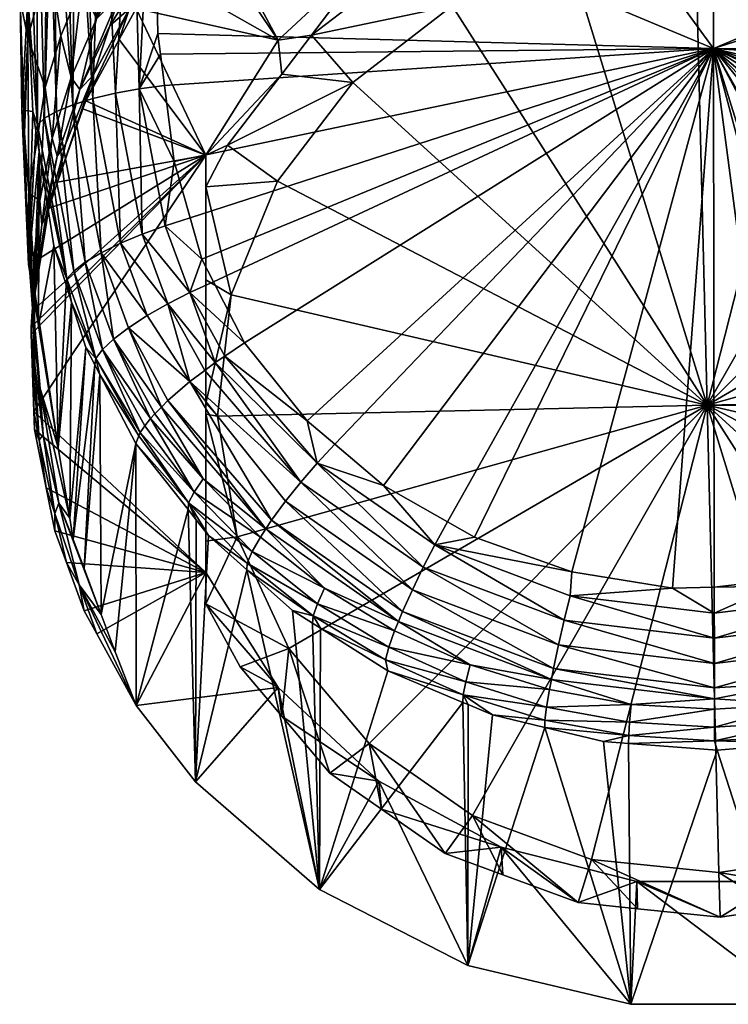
# Model space of a CAD drawing. Extents: x -0.027 to 0.141, y -0.146 to 0.027.
# Tile 1 of 256: x -0.015 to 0, y -0.146 to -0.124. Entities that reach past the tile are written whole.
import ezdxf

# ---------------------------------------------------------------- set-up
doc = ezdxf.new("R2010")
doc.units = 0
doc.layers.add('mesh', color=7, linetype='CONTINUOUS')

msp = doc.modelspace()

# ---------------------------------------------------------------- meshes
at = {"layer": 'mesh'}
mesh = msp.add_polyface(dxfattribs=at)
corners = [(-0.003349, -0.103084, 0.090999), (-0.003336, -0.114704, 0.094263), (-0.001644, -0.114453, 0.094173), (0.000088, -0.114406, 0.094157), (-0.01222, -0.10802, 0.112836), (0.000077, -0.107884, 0.113194), (0.000096, -0.124877, 0.117584), (-0.003341, -0.11488, 0.094302), (-0.003341, -0.115464, 0.094314), (0.000088, -0.115095, 0.094201), (-0.003343, -0.115363, 0.094332), (-0.00171, -0.115951, 0.094), (-0.003334, -0.116308, 0.094041), (-0.001682, -0.11628, 0.093772), (0.000087, -0.114717, 0.094205), (0.000089, -0.116181, 0.093738), (-0.001663, -0.116552, 0.09349), (0.000089, -0.116454, 0.093455), (-0.008157, -0.098763, 0.090861), (-0.006768, -0.114536, 0.094899), (-0.005654, -0.114629, 0.094549), (-0.007882, -0.114442, 0.095249), (-0.005352, -0.099015, 0.090008), (-0.004501, -0.114673, 0.09438), (-0.004616, -0.115685, 0.094393), (-0.006947, -0.114966, 0.094944), (-0.005762, -0.114959, 0.094608), (-0.008086, -0.114952, 0.095394), (-0.005936, -0.11655, 0.094463), (-0.00464, -0.116436, 0.094187), (-0.004625, -0.116187, 0.094277), (-0.005995, -0.117109, 0.094243), (-0.004584, -0.115178, 0.09442), (-0.005837, -0.11529, 0.094648), (-0.005914, -0.115942, 0.094609), (-0.00706, -0.115385, 0.095006), (-0.007181, -0.116206, 0.09496), (-0.008231, -0.115469, 0.095484), (-0.008388, -0.116482, 0.095437), (-0.007216, -0.116953, 0.094777), (-0.004551, -0.114928, 0.094393), (-0.003341, -0.115071, 0.094314), (-0.003337, -0.115841, 0.094246), (0.000088, -0.115481, 0.094122), (-0.003335, -0.116122, 0.094125), (-0.003332, -0.116586, 0.093822), (-0.003332, -0.116696, 0.093736), (-0.005334, -0.114652, 0.094463), (-0.004662, -0.116681, 0.094069)]
mesh.append_faces([[corners[k] for k in face] for face in [(0, 1, 2, 2), (3, 0, 2, 2), (4, 5, 6, 6), (2, 1, 7, 7), (8, 9, 10, 10), (11, 12, 13, 13), (14, 2, 7, 7), (13, 15, 11, 11), (16, 17, 13, 13), (18, 19, 20, 20), (18, 21, 19, 19), (22, 23, 1, 1), (24, 8, 10, 10), (20, 25, 26, 26), (19, 25, 20, 20), (19, 27, 25, 25), (21, 27, 19, 19), (28, 29, 30, 30), (28, 31, 29, 29), (32, 24, 10, 10), (33, 24, 32, 32), (33, 34, 24, 24), (35, 34, 33, 33), (35, 36, 34, 34), (37, 36, 35, 35), (37, 38, 36, 36), (34, 30, 24, 24), (34, 28, 30, 30), (36, 28, 34, 34), (36, 39, 28, 28), (38, 39, 36, 36), (40, 1, 23, 23), (40, 7, 1, 1), (37, 25, 27, 27), (35, 25, 37, 37), (35, 26, 25, 25), (33, 26, 35, 35), (33, 40, 26, 26), (32, 40, 33, 33), (14, 7, 41, 41), (42, 43, 8, 8), (42, 44, 11, 11), (11, 44, 12, 12), (16, 45, 46, 46), (13, 45, 16, 16), (12, 45, 13, 13), (9, 41, 10, 10), (9, 14, 41, 41), (22, 47, 23, 23), (44, 48, 12, 12), (44, 29, 48, 48), (44, 42, 29, 29), (47, 40, 23, 23), (47, 26, 40, 40), (20, 26, 47, 47), (30, 29, 42, 42), (32, 10, 41, 41), (24, 42, 8, 8), (24, 30, 42, 42), (41, 7, 40, 40), (32, 41, 40, 40), (48, 45, 12, 12)]])
mesh = msp.add_polyface(dxfattribs=at)
corners = [(-0.01222, -0.10802, 0.112836), (0.000096, -0.124877, 0.117584), (-0.012206, -0.119729, 0.115914), (-0.015047, -0.120782, 0.112014), (-0.015135, -0.116729, 0.106552), (-0.015134, -0.114134, 0.106357), (-0.015135, -0.117257, 0.106591), (-0.015112, -0.121592, 0.109413), (-0.015132, -0.121745, 0.105875), (-0.0094, -0.120283, 0.093028), (-0.009203, -0.120401, 0.092072), (-0.007245, -0.11915, 0.091683), (-0.008903, -0.119367, 0.094149), (-0.00908, -0.119706, 0.093807), (-0.007757, -0.118845, 0.09351), (-0.010098, -0.120293, 0.094512), (-0.008608, -0.118608, 0.094695), (-0.008739, -0.118994, 0.094446), (-0.007472, -0.118262, 0.094123), (-0.009767, -0.119377, 0.095115), (-0.009913, -0.119843, 0.094834), (-0.010825, -0.120245, 0.095601), (-0.009571, -0.117902, 0.095742), (-0.008527, -0.118218, 0.094893), (-0.008435, -0.1174, 0.095206), (-0.009676, -0.118903, 0.095351), (-0.010608, -0.118462, 0.096368), (-0.010726, -0.119673, 0.095884), (-0.011538, -0.119079, 0.097069), (-0.011666, -0.120525, 0.096479), (-0.012354, -0.119754, 0.097829), (-0.014959, -0.116499, 0.104434), (-0.014964, -0.120753, 0.103988), (-0.009333, -0.115548, 0.096075), (-0.008388, -0.116482, 0.095437), (-0.008231, -0.115469, 0.095484), (-0.009514, -0.116782, 0.096028), (-0.010352, -0.11563, 0.096767), (-0.010545, -0.11711, 0.096718), (-0.011281, -0.115716, 0.097548), (-0.011472, -0.117471, 0.097492), (-0.012112, -0.115808, 0.098404), (-0.012289, -0.117865, 0.098334), (-0.013465, -0.116019, 0.100288), (-0.013587, -0.118747, 0.100149), (-0.014462, -0.119727, 0.102053), (-0.014408, -0.116255, 0.102319), (-0.013639, -0.121255, 0.099454), (-0.007609, -0.11857, 0.093843), (-0.006538, -0.118514, 0.092479), (-0.013349, -0.114633, 0.100037), (-0.013916, -0.119894, 0.115266), (-0.013935, -0.103436, 0.110872), (-0.013722, -0.119864, 0.115386), (-0.014158, -0.119955, 0.115025), (-0.0144, -0.120017, 0.114784), (-0.014418, -0.103572, 0.110393), (-0.014518, -0.120065, 0.114593), (-0.014756, -0.120163, 0.114207), (-0.014775, -0.103733, 0.10982), (-0.012675, -0.119745, 0.11585)]
mesh.append_faces([[corners[k] for k in face] for face in [(0, 1, 2, 2), (3, 4, 5, 5), (3, 6, 4, 4), (7, 8, 6, 6), (9, 10, 11, 11), (12, 13, 14, 14), (15, 13, 12, 12), (16, 17, 18, 18), (19, 17, 16, 16), (19, 20, 17, 17), (21, 20, 19, 19), (22, 23, 24, 24), (22, 25, 23, 23), (26, 25, 22, 22), (26, 27, 25, 25), (28, 27, 26, 26), (28, 29, 27, 27), (30, 29, 28, 28), (31, 6, 32, 32), (33, 34, 35, 35), (33, 36, 34, 34), (37, 36, 33, 33), (37, 38, 36, 36), (39, 38, 37, 37), (39, 40, 38, 38), (41, 40, 39, 39), (41, 42, 40, 40), (43, 42, 41, 41), (43, 44, 42, 42), (4, 6, 31, 31), (45, 31, 32, 32), (46, 31, 45, 45), (36, 24, 34, 34), (36, 22, 24, 24), (38, 22, 36, 36), (38, 26, 22, 22), (40, 26, 38, 38), (40, 28, 26, 26), (42, 28, 40, 40), (42, 30, 28, 28), (44, 30, 42, 42), (44, 47, 30, 30), (17, 12, 48, 48), (20, 12, 17, 17), (20, 15, 12, 12), (49, 13, 9, 9), (49, 14, 13, 13), (44, 46, 45, 45), (43, 46, 44, 44), (43, 50, 46, 46), (25, 16, 23, 23), (25, 19, 16, 16), (27, 19, 25, 25), (27, 21, 19, 19), (29, 21, 27, 27), (51, 52, 53, 53), (54, 52, 51, 51), (55, 56, 54, 54), (57, 56, 55, 55), (58, 59, 57, 57), (60, 0, 2, 2)]])
mesh = msp.add_polyface(dxfattribs=at)
corners = [(0.000077, -0.107884, 0.113194), (0.012386, -0.119701, 0.115914), (0.000096, -0.124877, 0.117584), (0.000089, -0.116454, 0.093455), (0.001831, -0.116754, 0.093173), (0.001841, -0.116549, 0.09349), (0.000089, -0.116661, 0.093138), (0.001828, -0.116899, 0.092845), (0.003506, -0.117088, 0.093148), (0.001668, -0.116874, 0.092836), (-0.001663, -0.116552, 0.09349), (-0.001653, -0.116758, 0.093172), (0.000087, -0.117324, 0.091117), (0.003508, -0.117697, 0.091235), (0.003507, -0.117413, 0.092146), (-0.000853, -0.116826, 0.092817), (-0.001644, -0.116937, 0.092857), (0.004909, -0.118076, 0.091353), (0.006427, -0.117899, 0.093602), (0.004925, -0.117154, 0.093697), (0.004984, -0.117375, 0.093424), (0.006324, -0.117642, 0.093874), (0.007811, -0.118565, 0.093848), (0.004876, -0.116916, 0.093912), (0.003508, -0.116528, 0.093882), (0.00624, -0.117373, 0.094088), (0.007672, -0.118257, 0.094128), (0.006185, -0.117101, 0.094246), (0.00482, -0.116427, 0.094187), (0.004843, -0.116672, 0.09407), (0.006124, -0.11654, 0.094466), (0.007491, -0.117615, 0.094526), (0.007412, -0.116944, 0.094783), (0.006733, -0.118507, 0.092482), (0.006537, -0.118122, 0.093272), (0.005045, -0.117558, 0.09309), (0.003508, -0.116347, 0.093996), (0.007561, -0.117936, 0.094355), (0.004478, -0.121187, 0.092322), (0.001496, -0.120436, 0.092087), (0.006861, -0.118869, 0.091601), (0.007097, -0.118965, 0.091631), (0.007424, -0.119133, 0.091683), (0.003507, -0.117155, 0.092969), (0.003506, -0.117018, 0.093267), (0.003506, -0.116857, 0.093541), (0.001859, -0.116276, 0.093773), (0.000088, -0.116844, 0.092824)]
mesh.append_faces([[corners[k] for k in face] for face in [(0, 1, 2, 2), (3, 4, 5, 5), (6, 4, 3, 3), (4, 7, 8, 8), (4, 9, 7, 7), (6, 9, 4, 4), (10, 6, 3, 3), (11, 6, 10, 10), (12, 13, 14, 14), (7, 12, 14, 14), (9, 12, 7, 7), (15, 16, 12, 12), (14, 13, 17, 17), (18, 19, 20, 20), (18, 21, 19, 19), (22, 21, 18, 18), (19, 23, 24, 24), (21, 23, 19, 19), (21, 25, 23, 23), (26, 25, 21, 21), (27, 28, 29, 29), (27, 30, 28, 28), (31, 30, 27, 27), (31, 32, 30, 30), (33, 34, 35, 35), (23, 36, 24, 24), (23, 29, 36, 36), (25, 29, 23, 23), (25, 27, 29, 29), (37, 27, 25, 25), (37, 31, 27, 27), (20, 34, 18, 18), (20, 35, 34, 34), (38, 13, 39, 39), (38, 17, 13, 13), (40, 17, 38, 38), (13, 12, 39, 39), (38, 41, 40, 40), (38, 42, 41, 41), (8, 7, 43, 43), (8, 44, 4, 4), (4, 45, 5, 5), (4, 44, 45, 45), (46, 45, 24, 24), (5, 45, 46, 46), (6, 47, 9, 9), (11, 47, 6, 6), (15, 47, 11, 11), (12, 47, 15, 15), (7, 14, 43, 43), (9, 47, 12, 12), (14, 17, 43, 43), (20, 8, 43, 43), (19, 24, 45, 45), (20, 44, 8, 8), (19, 44, 20, 20), (19, 45, 44, 44), (43, 35, 20, 20), (43, 33, 35, 35), (43, 40, 33, 33), (17, 40, 43, 43)]])
mesh = msp.add_polyface(dxfattribs=at)
corners = [(-0.015112, -0.121592, 0.109413), (-0.015135, -0.117257, 0.106591), (-0.015047, -0.120782, 0.112014), (-0.015131, -0.122743, 0.105715), (-0.015132, -0.121745, 0.105875), (-0.014489, -0.122908, 0.101136), (-0.014578, -0.125736, 0.099924), (-0.014234, -0.124602, 0.099209), (-0.013514, -0.125454, 0.09463), (-0.013686, -0.126023, 0.093822), (-0.012722, -0.123999, 0.094179), (-0.013747, -0.126199, 0.093877), (-0.014303, -0.127813, 0.094379), (-0.012952, -0.124683, 0.093405), (-0.013816, -0.12578, 0.095944), (-0.013157, -0.124377, 0.095451), (-0.012954, -0.123723, 0.095879), (-0.014964, -0.120753, 0.103988), (-0.015126, -0.123807, 0.105409), (-0.014957, -0.124633, 0.102823), (-0.015129, -0.123111, 0.10561), (-0.014934, -0.12805, 0.101353), (-0.013773, -0.123501, 0.098498), (-0.013192, -0.122448, 0.097799), (-0.013639, -0.121255, 0.099454), (-0.014462, -0.119727, 0.102053), (-0.015046, -0.126292, 0.104431), (-0.015031, -0.126738, 0.104256), (-0.01345, -0.124228, 0.09687), (-0.012759, -0.123006, 0.096307), (-0.014005, -0.125514, 0.097455), (-0.014314, -0.127244, 0.096458), (-0.014421, -0.126847, 0.098053), (-0.01413, -0.126985, 0.095104), (-0.013587, -0.118747, 0.100149), (-0.014953, -0.123762, 0.113936), (-0.015013, -0.122377, 0.113598), (-0.01502, -0.120441, 0.11311), (-0.014846, -0.126262, 0.114544), (-0.015091, -0.126232, 0.106123), (-0.014744, -0.126553, 0.115148), (-0.013527, -0.125978, 0.116924), (-0.013966, -0.126114, 0.11657), (-0.013916, -0.119894, 0.115266), (-0.013331, -0.119802, 0.115628), (-0.013033, -0.12586, 0.117183), (-0.013722, -0.119864, 0.115386), (-0.014756, -0.120163, 0.114207), (-0.014587, -0.12641, 0.115655), (-0.014518, -0.120065, 0.114593), (-0.014325, -0.126261, 0.116138), (-0.0144, -0.120017, 0.114784), (-0.014158, -0.119955, 0.115025), (-0.014966, -0.120325, 0.113566)]
mesh.append_faces([[corners[k] for k in face] for face in [(0, 1, 2, 2), (3, 4, 0, 0), (5, 6, 7, 7), (8, 9, 10, 10), (8, 11, 9, 9), (12, 11, 8, 8), (9, 13, 10, 10), (14, 15, 16, 16), (17, 18, 19, 19), (17, 20, 18, 18), (3, 20, 17, 17), (19, 21, 6, 6), (22, 5, 7, 7), (22, 23, 24, 24), (17, 4, 3, 3), (17, 1, 4, 4), (5, 19, 6, 6), (5, 17, 19, 19), (25, 17, 5, 5), (19, 26, 27, 27), (18, 26, 19, 19), (28, 16, 29, 29), (28, 14, 16, 16), (30, 14, 28, 28), (30, 31, 14, 14), (32, 31, 30, 30), (8, 14, 33, 33), (8, 15, 14, 14), (10, 15, 8, 8), (24, 5, 22, 22), (24, 25, 5, 5), (34, 25, 24, 24), (22, 28, 23, 23), (22, 30, 28, 28), (7, 30, 22, 22), (7, 32, 30, 30), (6, 32, 7, 7), (2, 35, 0, 0), (2, 36, 35, 35), (37, 36, 2, 2), (38, 39, 35, 35), (35, 3, 0, 0), (35, 20, 3, 3), (39, 20, 35, 35), (39, 18, 20, 20), (26, 18, 39, 39), (38, 35, 40, 40), (41, 42, 43, 43), (41, 44, 45, 45), (41, 46, 44, 44), (43, 46, 41, 41), (47, 48, 40, 40), (49, 48, 47, 47), (49, 50, 48, 48), (51, 50, 49, 49), (51, 42, 50, 50), (52, 42, 51, 51), (52, 43, 42, 42), (53, 36, 37, 37), (53, 35, 36, 36), (53, 40, 35, 35), (47, 40, 53, 53)]])
mesh = msp.add_polyface(dxfattribs=at)
corners = [(-0.011747, -0.127355, 0.117819), (-0.011959, -0.125687, 0.117402), (0.000096, -0.124877, 0.117584), (-0.011392, -0.128598, 0.118135), (-0.011135, -0.129499, 0.118365), (-0.010883, -0.129997, 0.118495), (-0.010202, -0.131342, 0.118848), (-0.008826, -0.133049, 0.119311), (-0.008218, -0.133563, 0.119454), (-0.005154, -0.135605, 0.120027), (-0.005746, -0.135267, 0.119932), (-0.012104, -0.124545, 0.117117), (-0.012206, -0.119729, 0.115914), (-0.012046, -0.125, 0.117231), (-0.0094, -0.120283, 0.093028), (-0.009606, -0.120759, 0.092184), (-0.009203, -0.120401, 0.092072), (-0.010653, -0.121396, 0.093372), (-0.010937, -0.121942, 0.092552), (-0.011161, -0.122181, 0.092626), (-0.010098, -0.120293, 0.094512), (-0.010295, -0.120703, 0.094155), (-0.00908, -0.119706, 0.093807), (-0.011179, -0.121335, 0.094927), (-0.011388, -0.121823, 0.09455), (-0.010825, -0.120245, 0.095601), (-0.010982, -0.120802, 0.095279), (-0.009913, -0.119843, 0.094834), (-0.012578, -0.124, 0.093192), (-0.011046, -0.127221, 0.094196), (-0.009461, -0.124695, 0.09341), (-0.00457, -0.121188, 0.092319), (-0.007254, -0.122639, 0.09277), (-0.007245, -0.11915, 0.091683), (-0.006918, -0.118981, 0.091631), (-0.001588, -0.120437, 0.092086), (-0.004733, -0.118087, 0.091353), (-0.003425, -0.1215, 0.089972), (-0.001573, -0.121224, 0.089886), (-0.004531, -0.121967, 0.090117), (-0.00629, -0.122709, 0.090348), (-0.007194, -0.123404, 0.090565), (-0.00873, -0.124585, 0.090933), (-0.009385, -0.125442, 0.0912), (-0.010577, -0.127, 0.091685), (-0.011046, -0.127914, 0.09197), (-0.000046, -0.132708, 0.092707), (-0.003073, -0.122859, 0.089639), (-0.00564, -0.123943, 0.089977), (-0.00948, -0.127787, 0.091174), (-0.010493, -0.130286, 0.091952), (-0.007825, -0.125624, 0.0905), (-0.011046, -0.129958, 0.092346), (-0.0003, -0.122447, 0.089511)]
mesh.append_faces([[corners[k] for k in face] for face in [(0, 1, 2, 2), (2, 3, 0, 0), (2, 4, 3, 3), (5, 4, 2, 2), (2, 6, 5, 5), (2, 7, 6, 6), (8, 7, 2, 2), (9, 10, 2, 2), (2, 11, 12, 12), (2, 13, 11, 11), (1, 13, 2, 2), (14, 15, 16, 16), (17, 15, 14, 14), (17, 18, 15, 15), (19, 18, 17, 17), (20, 21, 22, 22), (23, 21, 20, 20), (23, 24, 21, 21), (25, 26, 27, 27), (26, 20, 27, 27), (26, 23, 20, 20), (14, 21, 17, 17), (14, 22, 21, 21), (28, 29, 30, 30), (31, 16, 32, 32), (31, 33, 16, 16), (34, 33, 31, 31), (35, 36, 31, 31), (30, 18, 19, 19), (32, 18, 30, 30), (32, 15, 18, 18), (16, 15, 32, 32), (35, 37, 38, 38), (31, 37, 35, 35), (31, 39, 37, 37), (31, 40, 39, 39), (32, 40, 31, 31), (32, 41, 40, 40), (32, 42, 41, 41), (30, 42, 32, 32), (30, 43, 42, 42), (29, 43, 30, 30), (29, 44, 43, 43), (45, 44, 29, 29), (46, 47, 48, 48), (46, 49, 50, 50), (46, 51, 49, 49), (48, 51, 46, 46), (50, 45, 52, 52), (49, 45, 50, 50), (49, 44, 45, 45), (51, 44, 49, 49), (51, 43, 44, 44), (51, 42, 43, 43), (48, 42, 51, 51), (48, 41, 42, 42), (48, 40, 41, 41), (47, 40, 48, 48), (47, 39, 40, 40), (47, 37, 39, 39), (53, 37, 47, 47), (53, 38, 37, 37)]])
mesh = msp.add_polyface(dxfattribs=at)
corners = [(0.000096, -0.124877, 0.117584), (0.012386, -0.119701, 0.115914), (0.012388, -0.120968, 0.116233), (0.005972, -0.135272, 0.119937), (0.005743, -0.135414, 0.119976), (0.00769, -0.134213, 0.119639), (0.008426, -0.133542, 0.119453), (0.009325, -0.132722, 0.119227), (0.010408, -0.131318, 0.118848), (0.011094, -0.129984, 0.118498), (0.011315, -0.129552, 0.118385), (0.011601, -0.128591, 0.11814), (0.011886, -0.127632, 0.117895), (0.012163, -0.125665, 0.117403), (0.003642, -0.136246, 0.120212), (0.009613, -0.120286, 0.093035), (0.009385, -0.12038, 0.092072), (0.00982, -0.120765, 0.092192), (0.010872, -0.121407, 0.093383), (0.009291, -0.119707, 0.093815), (0.010512, -0.120711, 0.094167), (0.009112, -0.119368, 0.094157), (0.010313, -0.120299, 0.094524), (0.010844, -0.131607, 0.118826), (0.008817, -0.133961, 0.119488), (0.011122, -0.121917, 0.092552), (0.007161, -0.122638, 0.092775), (0.009368, -0.124694, 0.093416), (0.007424, -0.119133, 0.091683), (0.004478, -0.121187, 0.092322), (0.009289, -0.12545, 0.091202), (0.010201, -0.126532, 0.091539), (0.008236, -0.124203, 0.090814), (0.007101, -0.123411, 0.090567), (0.005707, -0.122439, 0.090264), (0.004441, -0.121971, 0.090119), (0.002785, -0.12136, 0.089928), (0.001496, -0.120436, 0.092087), (0.001485, -0.121226, 0.089886), (-0.00033, -0.121039, 0.089828), (-0.001588, -0.120437, 0.092086), (-0.001573, -0.121224, 0.089886), (-0.000046, -0.132708, 0.092707), (0.010269, -0.129818, 0.091807), (0.009134, -0.127368, 0.091044), (0.010701, -0.132466, 0.092631), (0.010704, -0.132708, 0.092707), (0.005107, -0.123701, 0.089901), (0.00249, -0.122734, 0.0896), (0.007373, -0.125281, 0.090394), (-0.0003, -0.122447, 0.089511), (-0.003073, -0.122859, 0.089639), (0.010954, -0.127914, 0.09197), (0.01226, -0.124973, 0.11723), (0.00011, -0.136706, 0.120343), (-0.000809, -0.136722, 0.120348)]
mesh.append_faces([[corners[k] for k in face] for face in [(0, 1, 2, 2), (0, 3, 4, 4), (0, 5, 3, 3), (0, 6, 5, 5), (0, 7, 6, 6), (8, 7, 0, 0), (0, 9, 8, 8), (0, 10, 9, 9), (11, 10, 0, 0), (0, 12, 11, 11), (0, 13, 12, 12), (4, 14, 0, 0), (15, 16, 17, 17), (18, 19, 15, 15), (18, 20, 19, 19), (21, 20, 22, 22), (21, 19, 20, 20), (23, 24, 7, 7), (25, 26, 27, 27), (17, 26, 25, 25), (26, 28, 29, 29), (26, 16, 28, 28), (17, 16, 26, 26), (27, 30, 31, 31), (26, 30, 27, 27), (26, 32, 30, 30), (26, 33, 32, 32), (29, 33, 26, 26), (29, 34, 33, 33), (29, 35, 34, 34), (29, 36, 35, 35), (37, 36, 29, 29), (37, 38, 36, 36), (37, 39, 38, 38), (40, 39, 37, 37), (40, 41, 39, 39), (42, 43, 44, 44), (42, 45, 43, 43), (46, 45, 42, 42), (42, 47, 48, 48), (42, 49, 47, 47), (44, 49, 42, 42), (42, 50, 51, 51), (48, 50, 42, 42), (52, 44, 43, 43), (34, 47, 49, 49), (49, 33, 34, 34), (49, 32, 33, 33), (44, 32, 49, 49), (44, 30, 32, 32), (31, 30, 44, 44), (50, 39, 41, 41), (48, 39, 50, 50), (48, 38, 39, 39), (48, 36, 38, 38), (47, 36, 48, 48), (47, 35, 36, 36), (34, 35, 47, 47), (0, 2, 53, 53), (53, 13, 0, 0), (54, 55, 0, 0)]])
mesh = msp.add_polyface(dxfattribs=at)
corners = [(-0.012722, -0.123999, 0.094179), (-0.012578, -0.124, 0.093192), (-0.011764, -0.12264, 0.093758), (-0.012952, -0.124683, 0.093405), (-0.011161, -0.122181, 0.092626), (-0.010653, -0.121396, 0.093372), (-0.011999, -0.123257, 0.092961), (-0.012134, -0.122483, 0.095385), (-0.011388, -0.121823, 0.09455), (-0.011179, -0.121335, 0.094927), (-0.012345, -0.123053, 0.094984), (-0.012954, -0.123723, 0.095879), (-0.013157, -0.124377, 0.095451), (-0.011772, -0.121204, 0.096141), (-0.010982, -0.120802, 0.095279), (-0.010825, -0.120245, 0.095601), (-0.011934, -0.12186, 0.095773), (-0.012598, -0.122247, 0.096725), (-0.012759, -0.123006, 0.096307), (-0.01345, -0.124228, 0.09687), (-0.012354, -0.119754, 0.097829), (-0.01249, -0.121452, 0.097122), (-0.011666, -0.120525, 0.096479), (-0.013639, -0.121255, 0.099454), (-0.013192, -0.122448, 0.097799), (-0.010295, -0.120703, 0.094155), (-0.012516, -0.125764, 0.117341), (-0.011959, -0.125687, 0.117402), (-0.011747, -0.127355, 0.117819), (-0.010846, -0.131773, 0.118811), (-0.011882, -0.13048, 0.118356), (-0.011403, -0.130236, 0.118476), (-0.011943, -0.128769, 0.118097), (-0.011392, -0.128598, 0.118135), (-0.012445, -0.12895, 0.117961), (-0.013033, -0.12586, 0.117183), (-0.012924, -0.129151, 0.117722), (-0.011135, -0.129499, 0.118365), (-0.010883, -0.129997, 0.118495), (-0.012046, -0.125, 0.117231), (-0.012104, -0.124545, 0.117117), (-0.012206, -0.119729, 0.115914), (-0.01335, -0.129362, 0.117385), (-0.01234, -0.130742, 0.118133), (-0.012747, -0.131007, 0.117811), (-0.009461, -0.124695, 0.09341), (-0.011046, -0.127221, 0.094196), (-0.013686, -0.126023, 0.093822), (-0.013747, -0.126199, 0.093877), (-0.014885, -0.130992, 0.095369), (-0.01488, -0.13115, 0.095418), (-0.014499, -0.128383, 0.094556), (-0.014674, -0.129467, 0.094894), (-0.011046, -0.129958, 0.092346), (-0.011046, -0.127914, 0.09197), (-0.011046, -0.132665, 0.092845), (-0.012675, -0.119745, 0.11585), (-0.013331, -0.119802, 0.115628)]
mesh.append_faces([[corners[k] for k in face] for face in [(0, 1, 2, 2), (0, 3, 1, 1), (2, 4, 5, 5), (2, 6, 4, 4), (1, 6, 2, 2), (7, 8, 9, 9), (7, 10, 8, 8), (11, 10, 7, 7), (11, 12, 10, 10), (13, 14, 15, 15), (13, 16, 14, 14), (17, 16, 13, 13), (17, 18, 16, 16), (19, 18, 17, 17), (20, 21, 22, 22), (23, 21, 20, 20), (23, 24, 21, 21), (16, 9, 14, 14), (16, 7, 9, 9), (18, 7, 16, 16), (18, 11, 7, 7), (0, 10, 12, 12), (2, 10, 0, 0), (2, 8, 10, 10), (5, 8, 2, 2), (5, 25, 8, 8), (22, 13, 15, 15), (21, 13, 22, 22), (21, 17, 13, 13), (24, 17, 21, 21), (24, 19, 17, 17), (26, 27, 28, 28), (29, 30, 31, 31), (32, 28, 33, 33), (32, 26, 28, 28), (34, 26, 32, 32), (34, 35, 26, 26), (36, 35, 34, 34), (37, 38, 31, 31), (26, 39, 27, 27), (26, 40, 39, 39), (41, 40, 26, 26), (42, 43, 44, 44), (36, 30, 43, 43), (34, 30, 36, 36), (34, 31, 30, 30), (32, 31, 34, 34), (32, 37, 31, 31), (33, 37, 32, 32), (1, 45, 6, 6), (3, 46, 1, 1), (3, 47, 46, 46), (47, 48, 46, 46), (49, 50, 46, 46), (45, 4, 6, 6), (51, 52, 46, 46), (53, 54, 46, 46), (46, 55, 53, 53), (26, 56, 41, 41), (35, 56, 26, 26), (35, 57, 56, 56)]])
mesh = msp.add_polyface(dxfattribs=at)
corners = [(-0.013514, -0.125454, 0.09463), (-0.01413, -0.126985, 0.095104), (-0.014303, -0.127813, 0.094379), (-0.014564, -0.128574, 0.095597), (-0.014499, -0.128383, 0.094556), (-0.014674, -0.129467, 0.094894), (-0.014808, -0.1302, 0.096101), (-0.014863, -0.130641, 0.09526), (-0.014885, -0.130992, 0.095369), (-0.014938, -0.12962, 0.103122), (-0.014957, -0.129201, 0.102067), (-0.015031, -0.126738, 0.104256), (-0.014827, -0.130308, 0.102763), (-0.01472, -0.130964, 0.102422), (-0.014934, -0.12805, 0.101353), (-0.014825, -0.130979, 0.09987), (-0.014957, -0.124633, 0.102823), (-0.014421, -0.126847, 0.098053), (-0.014647, -0.128752, 0.096984), (-0.014314, -0.127244, 0.096458), (-0.014696, -0.128214, 0.098658), (-0.01481, -0.130287, 0.097518), (-0.014829, -0.129597, 0.099265), (-0.0148, -0.131829, 0.098053), (-0.013816, -0.12578, 0.095944), (-0.014578, -0.125736, 0.099924), (-0.015091, -0.126232, 0.106123), (-0.015046, -0.126292, 0.104431), (-0.014846, -0.126262, 0.114544), (-0.01478, -0.126681, 0.114647), (-0.014709, -0.127138, 0.114759), (-0.014384, -0.129212, 0.115268), (-0.014102, -0.129937, 0.11599), (-0.014116, -0.130068, 0.115486), (-0.014744, -0.126553, 0.115148), (-0.013997, -0.130448, 0.115583), (-0.013463, -0.131683, 0.116441), (-0.01395, -0.129765, 0.116492), (-0.013698, -0.12957, 0.116966), (-0.013319, -0.131489, 0.116938), (-0.01335, -0.129362, 0.117385), (-0.013079, -0.131261, 0.117404), (-0.012924, -0.129151, 0.117722), (-0.013527, -0.125978, 0.116924), (-0.013033, -0.12586, 0.117183), (-0.013966, -0.126114, 0.11657), (-0.014325, -0.126261, 0.116138), (-0.014587, -0.12641, 0.115655), (-0.012747, -0.131007, 0.117811), (-0.01234, -0.130742, 0.118133), (-0.011046, -0.127221, 0.094196), (-0.013747, -0.126199, 0.093877)]
mesh.append_faces([[corners[k] for k in face] for face in [(0, 1, 2, 2), (3, 2, 1, 1), (3, 4, 2, 2), (3, 5, 4, 4), (6, 5, 3, 3), (6, 7, 5, 5), (8, 7, 6, 6), (9, 10, 11, 11), (9, 12, 10, 10), (12, 13, 10, 10), (14, 10, 15, 15), (14, 11, 10, 10), (16, 11, 14, 14), (17, 18, 19, 19), (20, 18, 17, 17), (20, 21, 18, 18), (22, 21, 20, 20), (22, 23, 21, 21), (6, 18, 21, 21), (3, 18, 6, 6), (3, 19, 18, 18), (1, 19, 3, 3), (1, 24, 19, 19), (25, 20, 17, 17), (14, 20, 25, 25), (14, 22, 20, 20), (15, 22, 14, 14), (15, 23, 22, 22), (26, 11, 27, 27), (26, 9, 11, 11), (28, 9, 26, 26), (29, 9, 28, 28), (29, 30, 9, 9), (30, 12, 9, 9), (30, 13, 12, 12), (31, 13, 30, 30), (32, 33, 31, 31), (28, 34, 29, 29), (30, 32, 31, 31), (32, 35, 33, 33), (32, 36, 35, 35), (37, 36, 32, 32), (38, 39, 37, 37), (40, 41, 38, 38), (42, 43, 44, 44), (40, 43, 42, 42), (40, 45, 43, 43), (38, 45, 40, 40), (38, 46, 45, 45), (37, 46, 38, 38), (37, 47, 46, 46), (32, 47, 37, 37), (32, 34, 47, 47), (30, 34, 32, 32), (30, 29, 34, 34), (40, 48, 41, 41), (42, 49, 40, 40), (50, 2, 4, 4), (50, 51, 2, 2), (50, 7, 8, 8), (50, 5, 7, 7)]])
mesh = msp.add_polyface(dxfattribs=at)
corners = [(0.000096, -0.124877, 0.117584), (-0.007148, -0.134468, 0.119705), (-0.008218, -0.133563, 0.119454), (-0.005746, -0.135267, 0.119932), (-0.003014, -0.136367, 0.120245), (-0.005154, -0.135605, 0.120027), (-0.01143, -0.134852, 0.117307), (-0.012519, -0.133378, 0.116895), (-0.012491, -0.133304, 0.117104), (-0.011308, -0.134617, 0.117791), (-0.009852, -0.135604, 0.118596), (-0.010032, -0.135923, 0.118157), (-0.010988, -0.135568, 0.116965), (-0.01126, -0.135224, 0.11687), (-0.01014, -0.136174, 0.117679), (-0.010146, -0.13632, 0.117175), (-0.012386, -0.133162, 0.11738), (-0.011106, -0.134323, 0.118237), (-0.012023, -0.132749, 0.118035), (-0.009736, -0.135422, 0.118791), (-0.012168, -0.132899, 0.117832), (-0.012266, -0.132999, 0.117697), (-0.006026, -0.135775, 0.119993), (-0.008604, -0.133982, 0.119488), (-0.008826, -0.133049, 0.119311), (-0.010636, -0.131632, 0.118823), (-0.010846, -0.131773, 0.118811), (-0.010202, -0.131342, 0.118848), (-0.006278, -0.136263, 0.119947), (-0.008961, -0.134395, 0.119419), (-0.011073, -0.131944, 0.118726), (-0.006517, -0.136758, 0.119795), (-0.009302, -0.134818, 0.119244), (-0.011438, -0.134998, 0.116807), (-0.012583, -0.133551, 0.116406), (-0.011882, -0.132605, 0.11823), (-0.009605, -0.135229, 0.118965), (-0.011403, -0.130236, 0.118476), (-0.012747, -0.131007, 0.117811), (-0.011882, -0.13048, 0.118356), (-0.010883, -0.129997, 0.118495), (-0.011046, -0.127221, 0.094196), (-0.014825, -0.132847, 0.095947), (-0.011046, -0.136379, 0.097048), (-0.011046, -0.132905, 0.092952), (-0.011046, -0.132665, 0.092845), (-0.011046, -0.135691, 0.094202), (-0.000046, -0.132708, 0.092707), (-0.010793, -0.13295, 0.092782), (-0.010362, -0.135598, 0.093607), (-0.010493, -0.130286, 0.091952), (-0.009227, -0.138048, 0.09437), (-0.007466, -0.140135, 0.09502), (-0.011046, -0.137072, 0.094822), (-0.011046, -0.129958, 0.092346), (-0.011398, -0.132189, 0.118603), (-0.01234, -0.130742, 0.118133)]
mesh.append_faces([[corners[k] for k in face] for face in [(0, 1, 2, 2), (0, 3, 1, 1), (0, 4, 5, 5), (6, 7, 8, 8), (9, 10, 11, 11), (12, 13, 6, 6), (14, 12, 6, 6), (14, 15, 12, 12), (9, 8, 16, 16), (9, 6, 8, 8), (11, 6, 9, 9), (11, 14, 6, 6), (17, 18, 19, 19), (17, 20, 18, 18), (21, 20, 17, 17), (10, 17, 19, 19), (9, 17, 10, 10), (9, 21, 17, 17), (16, 21, 9, 9), (22, 3, 5, 5), (22, 1, 3, 3), (23, 1, 22, 22), (23, 2, 1, 1), (24, 2, 23, 23), (25, 23, 26, 26), (25, 24, 23, 23), (27, 24, 25, 25), (28, 23, 22, 22), (29, 23, 28, 28), (29, 26, 23, 23), (30, 26, 29, 29), (31, 29, 28, 28), (32, 29, 31, 31), (6, 33, 34, 34), (13, 33, 6, 6), (19, 35, 36, 36), (18, 35, 19, 19), (26, 37, 25, 25), (38, 35, 18, 18), (26, 30, 39, 39), (37, 27, 25, 25), (37, 40, 27, 27), (41, 42, 43, 43), (41, 44, 45, 45), (43, 44, 41, 41), (43, 46, 44, 44), (47, 48, 49, 49), (50, 48, 47, 47), (51, 52, 47, 47), (45, 48, 50, 50), (44, 48, 45, 45), (44, 49, 48, 48), (46, 49, 44, 44), (53, 49, 46, 46), (50, 54, 45, 45), (55, 30, 29, 29), (32, 55, 29, 29), (36, 55, 32, 32), (35, 55, 36, 36), (38, 55, 35, 35), (39, 55, 56, 56), (39, 30, 55, 55)]])
mesh = msp.add_polyface(dxfattribs=at)
corners = [(0.001623, -0.136524, 0.1203), (0.003137, -0.136347, 0.120241), (0.001455, -0.136682, 0.120337), (0.000096, -0.124877, 0.117584), (0.003642, -0.136246, 0.120212), (-0.000809, -0.136722, 0.120348), (-0.003014, -0.136367, 0.120245), (0.006496, -0.136248, 0.119947), (0.006737, -0.136743, 0.119795), (0.00353, -0.137963, 0.120147), (0.003274, -0.136888, 0.120316), (0.006244, -0.13576, 0.119993), (0.005972, -0.135272, 0.119937), (0.00769, -0.134213, 0.119639), (0.005629, -0.139054, 0.11851), (0.005635, -0.139222, 0.117992), (0.005519, -0.139273, 0.118006), (0.003731, -0.138941, 0.119558), (0.003641, -0.138479, 0.119901), (0.005339, -0.137947, 0.119747), (0.001942, -0.139271, 0.119654), (0.001896, -0.138801, 0.119994), (0.000113, -0.139156, 0.119867), (0.003797, -0.139325, 0.119139), (0.001975, -0.139662, 0.119237), (0.005473, -0.138395, 0.119399), (0.00557, -0.138769, 0.118978), (0.003836, -0.139617, 0.118673), (0.00733, -0.138281, 0.118287), (0.007385, -0.138462, 0.117779), (-0.003054, -0.136895, 0.120316), (0.000111, -0.137272, 0.120426), (0.005743, -0.135414, 0.119976), (0.000112, -0.137823, 0.1204), (-0.003183, -0.13743, 0.120285), (0.00845, -0.1363, 0.119274), (0.006952, -0.137218, 0.119536), (0.009175, -0.134373, 0.119418), (0.003405, -0.137422, 0.120284), (0.000112, -0.13838, 0.120267), (-0.003307, -0.137971, 0.120147), (0.000113, -0.13891, 0.120026), (-0.003416, -0.138488, 0.119901), (0.007254, -0.138005, 0.118757), (0.007127, -0.137646, 0.119183), (-0.003464, -0.138727, 0.119741), (-0.002583, -0.142682, 0.095813), (0.000207, -0.142969, 0.095903), (-0.000046, -0.132708, 0.092707), (0.007732, -0.139792, 0.094913), (0.009388, -0.137629, 0.094239), (0.005547, -0.141473, 0.095437), (0.00011, -0.136706, 0.120343)]
mesh.append_faces([[corners[k] for k in face] for face in [(0, 1, 2, 2), (3, 1, 0, 0), (3, 4, 1, 1), (3, 5, 6, 6), (7, 8, 9, 9), (10, 1, 4, 4), (11, 12, 13, 13), (14, 15, 16, 16), (17, 18, 19, 19), (20, 21, 18, 18), (22, 21, 20, 20), (17, 20, 18, 18), (23, 24, 17, 17), (25, 17, 19, 19), (25, 23, 17, 17), (26, 23, 25, 25), (14, 27, 26, 26), (28, 29, 15, 15), (30, 5, 31, 31), (32, 10, 4, 4), (10, 2, 1, 1), (10, 31, 2, 2), (33, 31, 10, 10), (33, 30, 31, 31), (34, 30, 33, 33), (35, 36, 8, 8), (37, 8, 7, 7), (11, 32, 12, 12), (11, 10, 32, 32), (38, 10, 11, 11), (38, 33, 10, 10), (39, 33, 38, 38), (39, 34, 33, 33), (40, 34, 39, 39), (7, 38, 11, 11), (9, 38, 7, 7), (9, 39, 38, 38), (41, 39, 9, 9), (41, 40, 39, 39), (42, 40, 41, 41), (14, 28, 15, 15), (14, 43, 28, 28), (26, 43, 14, 14), (26, 44, 43, 43), (25, 44, 26, 26), (25, 36, 44, 44), (19, 36, 25, 25), (19, 8, 36, 36), (18, 8, 19, 19), (18, 9, 8, 8), (21, 9, 18, 18), (21, 41, 9, 9), (22, 41, 21, 21), (22, 42, 41, 41), (45, 42, 22, 22), (46, 47, 48, 48), (48, 49, 50, 50), (51, 49, 48, 48), (52, 3, 0, 0), (0, 2, 52, 52), (31, 52, 2, 2), (31, 5, 52, 52)]])
mesh = msp.add_polyface(dxfattribs=at)
corners = [(-0.014707, -0.133479, 0.097118), (-0.014553, -0.13452, 0.096468), (-0.014812, -0.133242, 0.09607), (-0.014362, -0.135089, 0.097617), (-0.014107, -0.136159, 0.096979), (-0.014362, -0.135464, 0.096762), (-0.014825, -0.132847, 0.095947), (-0.014808, -0.1302, 0.096101), (-0.01488, -0.13115, 0.095418), (-0.014885, -0.130992, 0.095369), (-0.014856, -0.131843, 0.09661), (-0.013344, -0.137302, 0.099039), (-0.013827, -0.13665, 0.098102), (-0.014276, -0.134857, 0.099105), (-0.01396, -0.135658, 0.099977), (-0.013723, -0.13629, 0.099616), (-0.014036, -0.135189, 0.100221), (-0.014687, -0.132345, 0.100471), (-0.014288, -0.133636, 0.10103), (-0.014957, -0.129201, 0.102067), (-0.01472, -0.130964, 0.102422), (-0.01462, -0.133359, 0.098584), (-0.014825, -0.130979, 0.09987), (-0.0148, -0.131829, 0.098053), (-0.01481, -0.130287, 0.097518), (-0.014384, -0.129212, 0.115268), (-0.013376, -0.132032, 0.115995), (-0.012583, -0.133551, 0.116406), (-0.013486, -0.131822, 0.115938), (-0.013686, -0.13144, 0.115835), (-0.013997, -0.130448, 0.115583), (-0.014116, -0.130068, 0.115486), (-0.01143, -0.134852, 0.117307), (-0.012519, -0.133378, 0.116895), (-0.013463, -0.131683, 0.116441), (-0.012266, -0.132999, 0.117697), (-0.013079, -0.131261, 0.117404), (-0.012168, -0.132899, 0.117832), (-0.013319, -0.131489, 0.116938), (-0.012386, -0.133162, 0.11738), (-0.01395, -0.129765, 0.116492), (-0.013698, -0.12957, 0.116966), (-0.012491, -0.133304, 0.117104), (-0.012023, -0.132749, 0.118035), (-0.012747, -0.131007, 0.117811), (-0.011046, -0.136379, 0.097048), (-0.011046, -0.127221, 0.094196), (-0.011438, -0.134998, 0.116807), (-0.012576, -0.139298, 0.097957), (-0.01234, -0.130742, 0.118133), (-0.011398, -0.132189, 0.118603)]
mesh.append_faces([[corners[k] for k in face] for face in [(0, 1, 2, 2), (3, 4, 5, 5), (6, 0, 2, 2), (7, 8, 9, 9), (7, 6, 8, 8), (10, 6, 7, 7), (10, 0, 6, 6), (11, 12, 13, 13), (13, 14, 15, 15), (13, 16, 14, 14), (17, 16, 13, 13), (17, 18, 16, 16), (19, 18, 17, 17), (19, 20, 18, 18), (3, 12, 4, 4), (3, 13, 12, 12), (21, 13, 3, 3), (21, 17, 13, 13), (22, 17, 21, 21), (22, 19, 17, 17), (10, 23, 0, 0), (10, 24, 23, 23), (7, 24, 10, 10), (21, 23, 22, 22), (21, 0, 23, 23), (3, 0, 21, 21), (3, 1, 0, 0), (5, 1, 3, 3), (25, 18, 20, 20), (11, 26, 27, 27), (15, 26, 11, 11), (15, 28, 26, 26), (14, 28, 15, 15), (14, 29, 28, 28), (16, 29, 14, 14), (16, 30, 29, 29), (18, 30, 16, 16), (18, 31, 30, 30), (25, 31, 18, 18), (32, 27, 33, 33), (34, 29, 30, 30), (34, 28, 29, 29), (26, 28, 34, 34), (35, 36, 37, 37), (35, 38, 36, 36), (39, 38, 35, 35), (40, 38, 34, 34), (41, 36, 38, 38), (42, 38, 39, 39), (42, 34, 38, 38), (33, 34, 42, 42), (33, 26, 34, 34), (27, 26, 33, 33), (36, 43, 37, 37), (36, 44, 43, 43), (1, 5, 45, 45), (45, 2, 1, 1), (45, 6, 2, 2), (46, 8, 6, 6), (47, 48, 27, 27), (49, 50, 44, 44)]])
mesh = msp.add_polyface(dxfattribs=at)
corners = [(0.014809, -0.133453, 0.098628), (0.014539, -0.13519, 0.097659), (0.013989, -0.136756, 0.098144), (0.014451, -0.134957, 0.099151), (0.01389, -0.136244, 0.099616), (0.014244, -0.135161, 0.100228), (0.014578, -0.135432, 0.096762), (0.014275, -0.136261, 0.097021), (0.014445, -0.134544, 0.100577), (0.014562, -0.133622, 0.101042), (0.014877, -0.132433, 0.100525), (0.015, -0.131915, 0.098095), (0.014898, -0.133573, 0.097157), (0.014741, -0.134617, 0.096509), (0.015024, -0.131061, 0.099921), (0.013537, -0.132209, 0.116047), (0.013284, -0.138098, 0.098568), (0.012794, -0.133522, 0.116406), (0.01361, -0.132016, 0.115997), (0.013553, -0.137274, 0.099033), (0.013692, -0.131801, 0.115941), (0.014218, -0.13042, 0.115582), (0.014366, -0.13003, 0.115481), (0.008817, -0.133961, 0.119488), (0.008426, -0.133542, 0.119453), (0.009325, -0.132722, 0.119227), (0.012085, -0.132572, 0.118237), (0.01132, -0.134297, 0.118236), (0.011041, -0.133956, 0.118617), (0.012461, -0.132954, 0.117724), (0.01238, -0.132872, 0.117834), (0.011523, -0.134591, 0.11779), (0.012595, -0.133133, 0.117379), (0.012703, -0.133277, 0.117101), (0.011644, -0.134825, 0.117307), (0.01273, -0.13335, 0.116895), (0.01166, -0.134976, 0.116808), (0.011288, -0.135453, 0.11694), (0.010365, -0.136296, 0.117175), (0.011482, -0.135204, 0.116871), (0.011026, -0.131729, 0.118817), (0.009175, -0.134373, 0.119418), (0.010358, -0.136149, 0.117679), (0.010249, -0.135899, 0.118157), (0.010069, -0.13558, 0.118595), (0.009821, -0.135206, 0.118965), (0.011702, -0.132245, 0.118529), (0.009517, -0.134796, 0.119244), (0.011597, -0.132155, 0.118609), (0.006496, -0.136248, 0.119947), (0.006737, -0.136743, 0.119795), (0.00845, -0.1363, 0.119274), (0.008663, -0.136704, 0.118913), (0.00769, -0.134213, 0.119639), (0.006244, -0.13576, 0.119993), (0.010954, -0.136377, 0.097055), (0.015023, -0.133208, 0.09607), (0.015031, -0.132936, 0.095985), (0.010954, -0.132665, 0.092845), (0.010954, -0.135176, 0.093971), (0.010954, -0.132406, 0.092797), (-0.000046, -0.132708, 0.092707), (0.0104, -0.13513, 0.093461), (0.010704, -0.132708, 0.092707), (0.009388, -0.137629, 0.094239), (0.010954, -0.137072, 0.094822), (0.012801, -0.139269, 0.097957)]
mesh.append_faces([[corners[k] for k in face] for face in [(0, 1, 2, 2), (3, 4, 5, 5), (6, 7, 1, 1), (8, 3, 5, 5), (9, 3, 8, 8), (9, 10, 3, 3), (11, 1, 0, 0), (12, 1, 11, 11), (12, 6, 1, 1), (13, 6, 12, 12), (10, 14, 3, 3), (3, 0, 2, 2), (14, 0, 3, 3), (15, 16, 17, 17), (18, 19, 15, 15), (18, 4, 19, 19), (20, 21, 4, 4), (21, 5, 4, 4), (21, 8, 5, 5), (22, 9, 8, 8), (23, 24, 25, 25), (26, 27, 28, 28), (29, 27, 30, 30), (29, 31, 27, 27), (32, 31, 29, 29), (33, 31, 32, 32), (33, 34, 31, 31), (35, 34, 33, 33), (35, 36, 34, 34), (17, 36, 35, 35), (34, 37, 38, 38), (34, 39, 37, 37), (36, 39, 34, 34), (40, 41, 23, 23), (42, 31, 34, 34), (43, 31, 42, 42), (43, 27, 31, 31), (44, 27, 43, 43), (44, 28, 27, 27), (45, 28, 44, 44), (45, 46, 28, 28), (47, 46, 45, 45), (41, 48, 47, 47), (41, 49, 23, 23), (47, 50, 41, 41), (45, 51, 47, 47), (44, 52, 45, 45), (23, 53, 24, 24), (23, 54, 53, 53), (49, 54, 23, 23), (55, 56, 57, 57), (13, 56, 55, 55), (55, 6, 13, 13), (55, 7, 6, 6), (55, 58, 59, 59), (55, 60, 58, 58), (61, 62, 63, 63), (61, 64, 62, 62), (62, 58, 63, 63), (62, 59, 58, 58), (62, 65, 59, 59), (17, 66, 36, 36)]])
mesh = msp.add_polyface(dxfattribs=at)
corners = [(-0.01126, -0.135224, 0.11687), (-0.011279, -0.140973, 0.098479), (-0.011438, -0.134998, 0.116807), (-0.008552, -0.143343, 0.099218), (-0.008534, -0.1376, 0.117533), (-0.007053, -0.138536, 0.117795), (-0.008706, -0.137492, 0.117502), (-0.009149, -0.137212, 0.117424), (-0.010146, -0.13632, 0.117175), (-0.010988, -0.135568, 0.116965), (-0.005407, -0.139231, 0.117991), (-0.013827, -0.13665, 0.098102), (-0.013718, -0.137219, 0.097309), (-0.014107, -0.136159, 0.096979), (-0.013441, -0.137727, 0.097467), (-0.013344, -0.137302, 0.099039), (-0.014276, -0.134857, 0.099105), (-0.013723, -0.13629, 0.099616), (-0.013037, -0.138119, 0.098572), (-0.012583, -0.133551, 0.116406), (-0.007107, -0.138298, 0.118287), (-0.008598, -0.137065, 0.118482), (-0.006905, -0.137663, 0.119183), (-0.007031, -0.138022, 0.118758), (-0.008444, -0.136724, 0.118914), (-0.010032, -0.135923, 0.118157), (-0.009852, -0.135604, 0.118596), (-0.00869, -0.13733, 0.118008), (-0.01014, -0.136174, 0.117679), (-0.006823, -0.137456, 0.119371), (-0.009736, -0.135422, 0.118791), (-0.006731, -0.137234, 0.119537), (-0.009302, -0.134818, 0.119244), (-0.006517, -0.136758, 0.119795), (-0.009605, -0.135229, 0.118965), (-0.011046, -0.136379, 0.097048), (-0.014362, -0.135464, 0.096762), (-0.009461, -0.138904, 0.097835), (-0.007254, -0.14096, 0.098476), (-0.011046, -0.137072, 0.094822), (-0.011046, -0.135691, 0.094202), (-0.010294, -0.138454, 0.095252), (-0.009381, -0.139536, 0.095589), (-0.008329, -0.140784, 0.095978), (-0.007194, -0.141576, 0.096225), (-0.000046, -0.132708, 0.092707), (-0.010362, -0.135598, 0.093607), (-0.009227, -0.138048, 0.09437), (-0.007466, -0.140135, 0.09502), (-0.012576, -0.139298, 0.097957)]
mesh.append_faces([[corners[k] for k in face] for face in [(0, 1, 2, 2), (3, 4, 5, 5), (3, 6, 4, 4), (3, 7, 6, 6), (3, 8, 7, 7), (1, 8, 3, 3), (1, 9, 8, 8), (0, 9, 1, 1), (10, 3, 5, 5), (11, 12, 13, 13), (11, 14, 12, 12), (15, 16, 17, 17), (18, 11, 15, 15), (15, 19, 18, 18), (20, 5, 4, 4), (21, 22, 23, 23), (21, 24, 22, 22), (25, 24, 21, 21), (25, 26, 24, 24), (27, 8, 28, 28), (27, 7, 8, 8), (6, 7, 27, 27), (21, 28, 25, 25), (21, 27, 28, 28), (23, 27, 21, 21), (24, 29, 22, 22), (24, 30, 29, 29), (26, 30, 24, 24), (27, 4, 6, 6), (27, 20, 4, 4), (23, 20, 27, 27), (31, 32, 33, 33), (34, 32, 31, 31), (29, 34, 31, 31), (30, 34, 29, 29), (35, 12, 14, 14), (35, 13, 12, 12), (35, 36, 13, 13), (37, 3, 38, 38), (37, 1, 3, 3), (39, 40, 35, 35), (39, 35, 37, 37), (37, 41, 39, 39), (37, 42, 41, 41), (38, 42, 37, 37), (38, 43, 42, 42), (38, 44, 43, 43), (45, 46, 47, 47), (39, 47, 46, 46), (41, 47, 39, 39), (48, 43, 44, 44), (47, 43, 48, 48), (47, 42, 43, 43), (41, 42, 47, 47), (2, 1, 49, 49), (49, 14, 11, 11), (18, 49, 11, 11), (18, 19, 49, 49), (49, 35, 14, 14), (49, 37, 35, 35), (49, 1, 37, 37)]])
mesh = msp.add_polyface(dxfattribs=at)
corners = [(-0.005407, -0.139231, 0.117991), (-0.005301, -0.145005, 0.099737), (-0.008552, -0.143343, 0.099218), (-0.005293, -0.139279, 0.118004), (-0.001724, -0.14586, 0.100005), (-0.003611, -0.139782, 0.118146), (-0.002323, -0.140093, 0.118234), (-0.004756, -0.139506, 0.118068), (-0.003571, -0.139334, 0.11914), (-0.001715, -0.139276, 0.119654), (-0.001748, -0.139666, 0.119237), (-0.003506, -0.13895, 0.119558), (-0.005345, -0.138782, 0.118978), (-0.005249, -0.138408, 0.1194), (-0.006823, -0.137456, 0.119371), (-0.003464, -0.138727, 0.119741), (-0.001767, -0.139962, 0.118772), (-0.003609, -0.139626, 0.118673), (-0.005403, -0.139067, 0.11851), (-0.007107, -0.138298, 0.118287), (-0.007053, -0.138536, 0.117795), (-0.006905, -0.137663, 0.119183), (-0.007031, -0.138022, 0.118758), (-0.003054, -0.136895, 0.120316), (-0.003014, -0.136367, 0.120245), (-0.000809, -0.136722, 0.120348), (-0.006026, -0.135775, 0.119993), (-0.005154, -0.135605, 0.120027), (-0.003183, -0.13743, 0.120285), (-0.006278, -0.136263, 0.119947), (-0.003307, -0.137971, 0.120147), (-0.006517, -0.136758, 0.119795), (0.000113, -0.139156, 0.119867), (-0.003416, -0.138488, 0.119901), (-0.006731, -0.137234, 0.119537), (-0.00457, -0.142411, 0.098929), (-0.001588, -0.143161, 0.099164), (-0.007254, -0.14096, 0.098476), (-0.007194, -0.141576, 0.096225), (-0.0058, -0.142548, 0.096527), (-0.004534, -0.143015, 0.096673), (-0.002878, -0.143627, 0.096864), (-0.001578, -0.143761, 0.096905), (-0.000046, -0.132708, 0.092707), (-0.0052, -0.141715, 0.095512), (-0.002583, -0.142682, 0.095813), (-0.007466, -0.140135, 0.09502), (-0.001771, -0.140135, 0.118246)]
mesh.append_faces([[corners[k] for k in face] for face in [(0, 1, 2, 2), (3, 1, 0, 0), (4, 5, 6, 6), (1, 5, 4, 4), (1, 7, 5, 5), (3, 7, 1, 1), (8, 9, 10, 10), (8, 11, 9, 9), (12, 11, 8, 8), (13, 14, 15, 15), (5, 16, 6, 6), (5, 17, 16, 16), (7, 17, 5, 5), (7, 18, 17, 17), (3, 18, 7, 7), (17, 10, 16, 16), (17, 8, 10, 10), (18, 8, 17, 17), (18, 12, 8, 8), (19, 12, 18, 18), (18, 20, 19, 19), (18, 0, 20, 20), (3, 0, 18, 18), (21, 13, 22, 22), (21, 14, 13, 13), (23, 24, 25, 25), (26, 24, 23, 23), (26, 27, 24, 24), (28, 26, 23, 23), (29, 26, 28, 28), (30, 29, 28, 28), (31, 29, 30, 30), (22, 12, 19, 19), (13, 12, 22, 22), (13, 11, 12, 12), (15, 11, 13, 13), (15, 9, 11, 11), (32, 9, 15, 15), (33, 31, 30, 30), (34, 31, 33, 33), (15, 34, 33, 33), (14, 34, 15, 15), (35, 4, 36, 36), (35, 1, 4, 4), (37, 1, 35, 35), (37, 2, 1, 1), (35, 38, 37, 37), (35, 39, 38, 38), (35, 40, 39, 39), (35, 41, 40, 40), (36, 41, 35, 35), (36, 42, 41, 41), (43, 44, 45, 45), (43, 46, 44, 44), (45, 41, 42, 42), (44, 41, 45, 45), (44, 40, 41, 41), (44, 39, 40, 40), (46, 39, 44, 44), (46, 38, 39, 39), (4, 6, 47, 47), (16, 47, 6, 6)]])
mesh = msp.add_polyface(dxfattribs=at)
corners = [(-0.001724, -0.14586, 0.100005), (0.000176, -0.140282, 0.118288), (0.001963, -0.145856, 0.100005), (0.003838, -0.139774, 0.118146), (0.0051, -0.139455, 0.118057), (0.005539, -0.144993, 0.099737), (0.002674, -0.140067, 0.118228), (0.008785, -0.143323, 0.099218), (0.005635, -0.139222, 0.117992), (0.007385, -0.138462, 0.117779), (0.005519, -0.139273, 0.118006), (0.003731, -0.138941, 0.119558), (0.001975, -0.139662, 0.119237), (0.001942, -0.139271, 0.119654), (0.003797, -0.139325, 0.119139), (0.001995, -0.139957, 0.118772), (0.003836, -0.139617, 0.118673), (0.005629, -0.139054, 0.11851), (0.00557, -0.138769, 0.118978), (-0.001748, -0.139666, 0.119237), (0.000114, -0.139384, 0.119686), (0.000114, -0.139776, 0.11927), (-0.001715, -0.139276, 0.119654), (-0.001767, -0.139962, 0.118772), (0.000115, -0.140073, 0.118806), (0.000113, -0.139156, 0.119867), (0.004478, -0.14241, 0.098932), (0.007161, -0.140959, 0.098481), (0.001496, -0.143161, 0.099165), (-0.001588, -0.143161, 0.099164), (0.000237, -0.143947, 0.096963), (-0.001578, -0.143761, 0.096905), (0.00148, -0.143762, 0.096906), (0.003332, -0.143487, 0.09682), (0.004438, -0.14302, 0.096674), (0.006197, -0.142278, 0.096443), (0.007101, -0.141583, 0.096227), (-0.000046, -0.132708, 0.092707), (0.00298, -0.142556, 0.095774), (0.005547, -0.141473, 0.095437), (0.000207, -0.142969, 0.095903), (-0.002583, -0.142682, 0.095813), (0.001999, -0.140125, 0.118244), (-0.001771, -0.140135, 0.118246)]
mesh.append_faces([[corners[k] for k in face] for face in [(0, 1, 2, 2), (3, 4, 5, 5), (2, 3, 5, 5), (2, 6, 3, 3), (7, 8, 9, 9), (5, 8, 7, 7), (5, 10, 8, 8), (4, 10, 5, 5), (11, 12, 13, 13), (14, 15, 12, 12), (16, 15, 14, 14), (16, 6, 15, 15), (3, 6, 16, 16), (4, 17, 10, 10), (18, 16, 14, 14), (17, 3, 16, 16), (4, 3, 17, 17), (19, 20, 21, 21), (19, 22, 20, 20), (23, 21, 24, 24), (23, 19, 21, 21), (25, 20, 22, 22), (13, 20, 25, 25), (13, 21, 20, 20), (12, 21, 13, 13), (12, 24, 21, 21), (15, 24, 12, 12), (26, 7, 27, 27), (26, 5, 7, 7), (28, 5, 26, 26), (28, 2, 5, 5), (29, 2, 28, 28), (29, 0, 2, 2), (29, 30, 31, 31), (28, 30, 29, 29), (28, 32, 30, 30), (28, 33, 32, 32), (26, 33, 28, 28), (26, 34, 33, 33), (26, 35, 34, 34), (27, 35, 26, 26), (27, 36, 35, 35), (37, 38, 39, 39), (37, 40, 38, 38), (39, 35, 36, 36), (38, 35, 39, 39), (38, 34, 35, 35), (38, 33, 34, 34), (40, 33, 38, 38), (40, 32, 33, 33), (40, 30, 32, 32), (41, 30, 40, 40), (41, 31, 30, 30), (2, 1, 42, 42), (0, 43, 1, 1), (42, 6, 2, 2), (6, 42, 15, 15), (24, 43, 23, 23), (24, 1, 43, 43), (42, 1, 24, 24), (15, 42, 24, 24)]])

doc.saveas('drawing.dxf')
